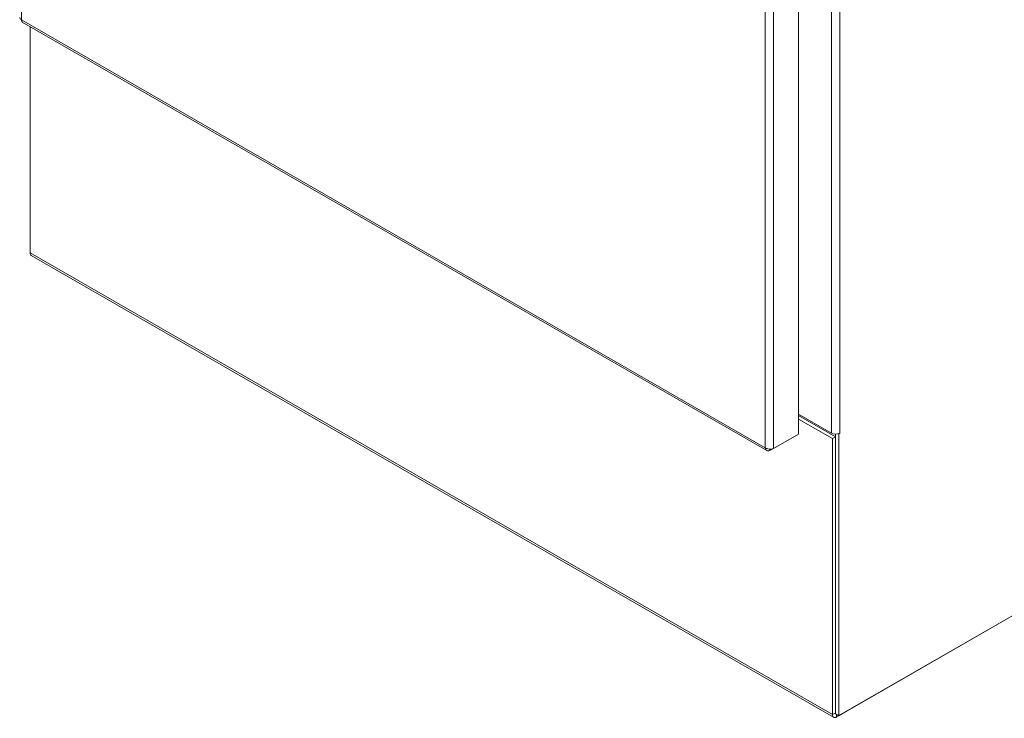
# Model space of a CAD drawing. Header units: inches. Extents: x 2 to 304, y 7 to 191.
# Tile 35 of 53: x 274 to 289, y 81 to 92. Entities that reach past the tile are written whole.
import ezdxf

# ---------------------------------------------------------------- set-up
doc = ezdxf.new("R2010")
doc.units = ezdxf.units.IN
doc.header["$LTSCALE"] = 18
doc.header["$MEASUREMENT"] = 0
doc.layers.add('Visible (ANSI)', color=7, linetype='Continuous', lineweight=5)
doc.layers.add('Visible Narrow (ANSI)', color=7, linetype='Continuous', lineweight=5)

msp = doc.modelspace()

# ---------------------------------------------------------------- linework, layer by layer
at = {"layer": 'Visible (ANSI)'}
for p, q in [((285.5802, 115.3742), (285.5802, 85.6979)), ((273.7886, 91.9565), (285.0949, 85.4456)), ((273.9061, 88.4528), (273.9061, 91.8888)), ((286.1119, 81.3935), (273.9248, 88.4115)), ((295.2732, 86.6477), (286.1568, 81.3979)), ((295.305, 86.6662), (286.1886, 81.4164)), ((286.0772, 85.7116), (285.5802, 85.9978)), ((285.5802, 85.9792), (286.1409, 85.6563)), ((286.0931, 85.6289), (285.5802, 85.9243)), ((285.5802, 85.6979), (285.1983, 85.478)), ((286.1409, 81.4439), (286.1409, 85.6964)), ((286.1886, 85.7023), (286.1864, 85.7035)), ((286.2046, 85.7115), (286.1886, 85.7023)), ((286.1886, 81.4164), (286.1886, 85.7023)), ((286.2045, 85.7116), (286.2046, 85.7116)), ((286.2045, 85.7116), (286.2046, 85.7115)), ((286.2046, 85.7116), (286.2046, 85.7115)), ((285.145, 85.447), (285.5268, 85.6669)), ((285.5268, 85.6672), (285.5268, 85.6669)), ((286.1409, 85.6563), (286.0931, 85.6289)), ((286.0931, 85.6289), (286.0931, 81.4348)), ((286.1409, 85.6563), (286.1409, 81.4623)), ((285.145, 85.4682), (285.145, 85.447)), ((286.1409, 81.4439), (286.1886, 81.4164))]:
    msp.add_line(p, q, dxfattribs=at)
for centre, major_axis, ratio, start_param, end_param in [((273.9697, 88.4895), (-0.0449, -0.078), 0.5780931, 5.4958534, 6.2831853), ((286.1409, 85.7482), (-0.09, 0), 0.5758617, 0.7853982, 2.3561945), ((286.1568, 81.4714), (-0.0449, -0.078), 0.5780931, 5.4958534, 7.0666498)]:
    msp.add_ellipse(centre, major_axis=major_axis, ratio=ratio, start_param=start_param, end_param=end_param, dxfattribs=at)
msp.add_open_spline([(273.775, 91.9949), (273.7583, 92.0025), (273.749, 92.014), (273.7488, 92.0256)], degree=3, dxfattribs=at)
for points, knots in [([(273.7886, 91.9567), (273.7852, 91.9586), (273.7823, 91.9614), (273.78, 91.9651), (273.7757, 91.9723), (273.7739, 91.9827), (273.775, 91.9949)], [0.78346445, 0.78346445, 0.78346445, 0.78346445, 1.04908001, 1.04908001, 1.04908001, 1.57079633, 1.57079633, 1.57079633, 1.57079633]), ([(285.0711, 85.4899), (285.0734, 85.4628), (285.0883, 85.4436), (285.1099, 85.4405), (285.1206, 85.439), (285.1328, 85.4413), (285.145, 85.447)], [0, 0, 0, 0, 1.04908, 1.04908, 1.04908, 1.5707963, 1.5707963, 1.5707963, 1.5707963]), ([(285.1983, 85.478), (285.1761, 85.4678), (285.1416, 85.4652), (285.1112, 85.4726), (285.0961, 85.4762), (285.0821, 85.4822), (285.0711, 85.4899)], [0, 0, 0, 0, 1.04908, 1.04908, 1.04908, 1.5707963, 1.5707963, 1.5707963, 1.5707963])]:
    msp.add_open_spline(points, degree=3, knots=knots, dxfattribs=at)
at = {"layer": 'Visible Narrow (ANSI)'}
for p, q in [((273.775, 121.6474), (273.775, 91.9949)), ((285.0711, 85.4899), (285.0711, 115.1424)), ((285.1983, 115.1543), (285.1983, 85.478)), ((286.0772, 85.7116), (286.0772, 114.7754)), ((286.2045, 114.7754), (286.2045, 85.7116)), ((273.775, 91.9949), (285.0711, 85.4899)), ((273.9061, 88.4528), (286.0931, 81.4348)), ((286.0931, 81.4348), (286.1409, 81.4623)), ((286.1568, 81.4347), (286.1568, 81.3979))]:
    msp.add_line(p, q, dxfattribs=at)

doc.saveas('drawing.dxf')
